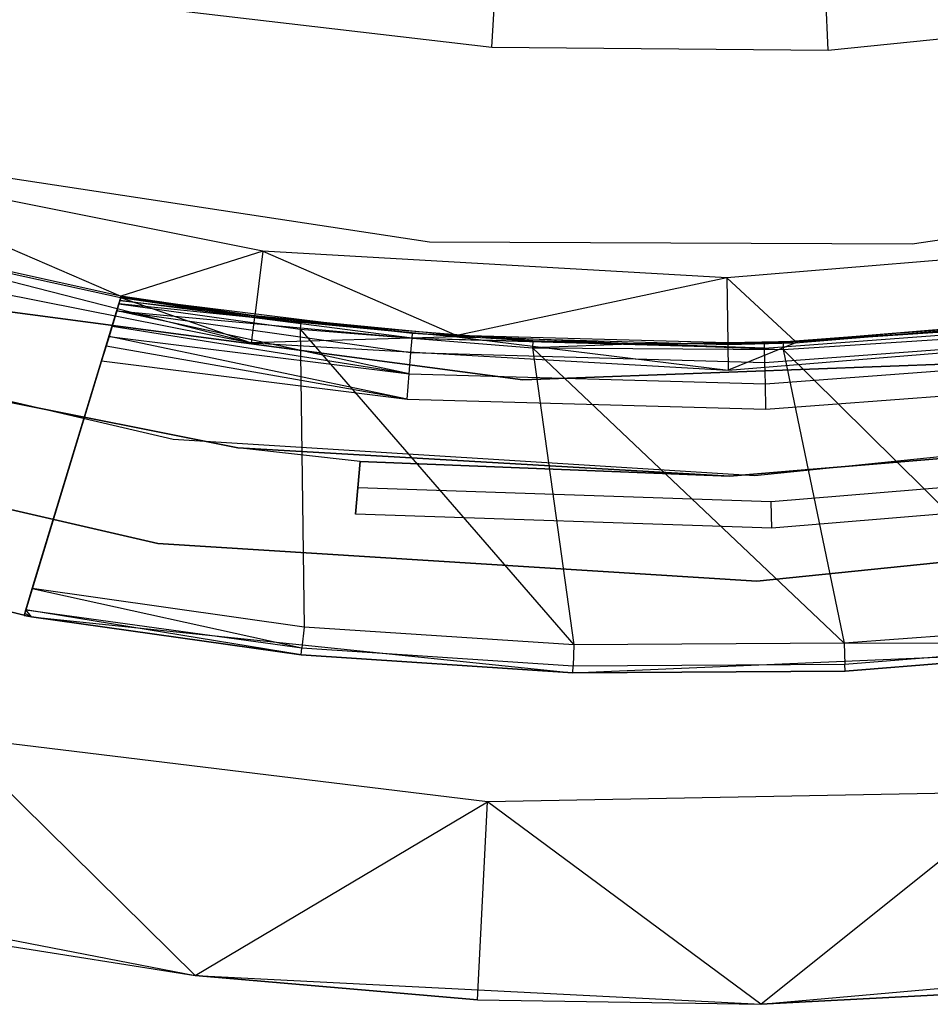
# Model space of a CAD drawing. Extents: x -3.43 to 3.43, y -2.81 to 3.33.
# Tile 17 of 36: x -0.5 to 0.19, y -2.81 to -2.07. Entities that reach past the tile are written whole.
import ezdxf

# ---------------------------------------------------------------- set-up
doc = ezdxf.new("R2010")
doc.units = 0
doc.header["$LTSCALE"] = 2.54
doc.layers.get('0').update_dxf_attribs({"color": 13, "linetype": 'CONTINUOUS'})

# ---------------------------------------------------------------- blocks, each defined once
blk = doc.blocks.new('MSR-DOWNLIGHT_PM_STL_4')
at = {"color": 0}
for p, q in [((-0.11941, -2.21395, 3.615), (-0.10805, -2.03142, 3.99011)), ((-0.11941, -2.21395, 3.615), (-0.10805, -2.03142, 3.99011)), ((0.13503, -2.21599, 3.615), (0.12659, -2.0333, 3.99011)), ((0.13503, -2.21599, 3.615), (0.12659, -2.0333, 3.99011)), ((-0.37214, -2.18442, 3.615), (-0.11941, -2.21395, 3.615)), ((-0.37214, -2.18442, 3.615), (-0.11941, -2.21395, 3.615)), ((0.13503, -2.21599, 3.615), (0.38821, -2.1905, 3.615)), ((0.13503, -2.21599, 3.615), (0.38821, -2.1905, 3.615)), ((-0.11941, -2.21395, 3.615), (0.13503, -2.21599, 3.615)), ((-0.11941, -2.21395, 3.615), (0.13503, -2.21599, 3.615)), ((-0.29251, -2.36821, 2.605), (-0.63729, -2.29947, 2.605)), ((-0.63729, -2.29947, 2.605), (-0.40014, -2.40214, 1.12476)), ((-0.63729, -2.29947, 2.605), (-0.40014, -2.40214, 1.12476)), ((-0.29251, -2.36821, 2.605), (-0.63729, -2.29947, 2.605)), ((-0.52729, -2.30637, 3.615), (-0.16643, -2.36103, 3.615)), ((-0.52729, -2.30637, 3.345), (-0.16643, -2.36103, 3.345)), ((-0.52729, -2.30637, 3.615), (-0.16643, -2.36103, 3.615)), ((-0.52729, -2.30637, 3.345), (-0.16643, -2.36103, 3.345)), ((0.19855, -2.36257, 3.615), (0.55985, -2.31095, 3.615)), ((0.19855, -2.36257, 3.345), (0.55985, -2.31095, 3.345)), ((0.19855, -2.36257, 3.615), (0.55985, -2.31095, 3.615)), ((0.19855, -2.36257, 3.345), (0.55985, -2.31095, 3.345)), ((-0.65057, -2.34809, 1.08483), (-0.30137, -2.43764, 0.105)), ((-0.65057, -2.34809, 1.08483), (-0.30137, -2.43764, 0.105)), ((-0.65057, -2.34809, 1.08483), (-0.40032, -2.40319, 1.08483)), ((-0.65057, -2.34809, 1.08483), (-0.40032, -2.40319, 1.08483)), ((-0.40014, -2.40214, 1.12476), (-0.65029, -2.34706, 1.12476)), ((-0.40014, -2.40214, 1.12476), (-0.65029, -2.34706, 1.12476)), ((-0.16643, -2.36103, 3.615), (0.19855, -2.36257, 3.615)), ((-0.16643, -2.36103, 3.345), (-0.16643, -2.36103, 3.615)), ((-0.16643, -2.36103, 3.345), (0.19855, -2.36257, 3.345)), ((-0.16643, -2.36103, 3.615), (0.19855, -2.36257, 3.615)), ((-0.16643, -2.36103, 3.345), (-0.16643, -2.36103, 3.615)), ((-0.16643, -2.36103, 3.345), (0.19855, -2.36257, 3.345)), ((0.40887, -2.35932, 2.605), (0.05849, -2.38829, 2.605)), ((0.40887, -2.35932, 2.605), (0.05849, -2.38829, 2.605)), ((-0.65573, -2.367, 0.105), (-0.30137, -2.43764, 0.105)), ((-0.65573, -2.367, 0.105), (-0.30137, -2.43764, 0.105)), ((-0.29251, -2.36821, 2.605), (-0.40014, -2.40214, 1.12476)), ((-0.29251, -2.36821, 2.605), (-0.40014, -2.40214, 1.12476)), ((-0.29251, -2.36821, 2.605), (-0.29875, -2.41715, 1.12476)), ((-0.29251, -2.36821, 2.605), (-0.29875, -2.41715, 1.12476)), ((0.05849, -2.38829, 2.605), (-0.29251, -2.36821, 2.605)), ((-0.29251, -2.36821, 2.605), (-0.14575, -2.43204, 1.12476)), ((-0.29251, -2.36821, 2.605), (-0.14575, -2.43204, 1.12476)), ((0.05849, -2.38829, 2.605), (-0.29251, -2.36821, 2.605)), ((0.19855, -2.36257, 3.345), (0.19855, -2.36257, 3.615)), ((0.19855, -2.36257, 3.345), (0.19855, -2.36257, 3.615)), ((0.05849, -2.38829, 2.605), (-0.14575, -2.43204, 1.12476)), ((0.05849, -2.38829, 2.605), (-0.14575, -2.43204, 1.12476)), ((0.05849, -2.38829, 2.605), (0.05912, -2.43762, 1.12476)), ((0.05849, -2.38829, 2.605), (0.05912, -2.43762, 1.12476)), ((0.05849, -2.38829, 2.605), (0.11035, -2.43646, 1.12476)), ((0.05849, -2.38829, 2.605), (0.11035, -2.43646, 1.12476)), ((-0.40071, -2.40554, 3.47143), (-0.40669, -2.42521, 3.49719)), ((-0.40071, -2.40554, 3.47143), (-0.40306, -2.41327, 3.48603)), ((-0.40144, -2.40795, 3.39444), (-0.40002, -2.40326, 3.41036)), ((-0.40144, -2.40795, 3.39444), (-0.40002, -2.40326, 3.41036)), ((-0.39989, -2.40286, 3.455), (-0.40071, -2.40554, 3.47143)), ((-0.39989, -2.40286, 3.455), (-0.40071, -2.40554, 3.47143)), ((-0.17974, -2.43401, 3.47413), (-0.40071, -2.40554, 3.47143)), ((-0.40071, -2.40554, 3.47143), (-0.17944, -2.43022, 3.455)), ((-0.40071, -2.40554, 3.47143), (-0.17944, -2.43022, 3.455)), ((-0.17974, -2.43401, 3.47413), (-0.40071, -2.40554, 3.47143)), ((-0.40032, -2.40319, 1.08483), (-0.40014, -2.40214, 1.12476)), ((-0.40032, -2.40319, 1.08483), (-0.40014, -2.40214, 1.12476)), ((-0.40032, -2.40319, 1.08483), (-0.30137, -2.43764, 0.105)), ((-0.40032, -2.40319, 1.08483), (-0.29889, -2.4182, 1.08483)), ((-0.40032, -2.40319, 1.08483), (-0.30137, -2.43764, 0.105)), ((-0.40032, -2.40319, 1.08483), (-0.29889, -2.4182, 1.08483)), ((-0.29875, -2.41715, 1.12476), (-0.40014, -2.40214, 1.12476)), ((-0.29875, -2.41715, 1.12476), (-0.40014, -2.40214, 1.12476)), ((-0.40002, -2.40326, 3.41036), (-0.39989, -2.40286, 3.4168)), ((-0.40002, -2.40326, 3.41036), (-0.39989, -2.40286, 3.4168)), ((-0.2638, -2.42203, 3.4168), (-0.40002, -2.40326, 3.41036)), ((-0.2638, -2.42203, 3.4168), (-0.40002, -2.40326, 3.41036)), ((-0.39989, -2.40286, 3.4168), (-0.39989, -2.40286, 3.455)), ((-0.39989, -2.40286, 3.455), (-0.2638, -2.42203, 3.4168)), ((-0.2638, -2.42203, 3.4168), (-0.39989, -2.40286, 3.4168)), ((-0.39989, -2.40286, 3.455), (-0.2638, -2.42203, 3.4168)), ((-0.39989, -2.40286, 3.455), (-0.17944, -2.43022, 3.455)), ((-0.2638, -2.42203, 3.4168), (-0.39989, -2.40286, 3.4168)), ((-0.39989, -2.40286, 3.455), (-0.17944, -2.43022, 3.455)), ((-0.39989, -2.40286, 3.4168), (-0.39989, -2.40286, 3.455)), ((-0.79007, -2.41053, 0.105), (-0.36052, -2.51028, 0.105)), ((-0.79007, -2.41053, 0.105), (-0.36052, -2.51028, 0.105)), ((-0.79007, -2.41053, 2.605), (-0.36052, -2.51028, 2.605)), ((-0.79007, -2.41053, 2.605), (-0.36052, -2.51028, 2.605)), ((-0.5332, -2.40752, 8.605), (-0.09605, -2.4656, 8.605)), ((-0.09605, -2.4656, 2.605), (-0.5332, -2.40752, 2.605)), ((-0.5332, -2.40752, 8.605), (-0.09605, -2.4656, 8.605)), ((-0.09605, -2.4656, 2.605), (-0.5332, -2.40752, 2.605)), ((-0.46705, -2.6235, 2.94723), (-0.40144, -2.40795, 3.39444)), ((-0.46705, -2.6235, 2.94723), (-0.40144, -2.40795, 3.39444)), ((-0.40306, -2.41327, 3.48603), (-0.40669, -2.42521, 3.49719)), ((-0.18191, -2.46099, 3.50119), (-0.40306, -2.41327, 3.48603)), ((-0.40306, -2.41327, 3.48603), (-0.17974, -2.43401, 3.47413)), ((-0.40306, -2.41327, 3.48603), (-0.18061, -2.44482, 3.49036)), ((-0.40306, -2.41327, 3.48603), (-0.17974, -2.43401, 3.47413)), ((-0.18191, -2.46099, 3.50119), (-0.40306, -2.41327, 3.48603)), ((-0.40306, -2.41327, 3.48603), (-0.18061, -2.44482, 3.49036)), ((-0.40144, -2.40795, 3.39444), (-0.2644, -2.42728, 3.39444)), ((-0.2638, -2.42203, 3.4168), (-0.40144, -2.40795, 3.39444)), ((-0.2638, -2.42203, 3.4168), (-0.40144, -2.40795, 3.39444)), ((-0.40144, -2.40795, 3.39444), (-0.2644, -2.42728, 3.39444)), ((-0.29889, -2.4182, 1.08483), (-0.30137, -2.43764, 0.105)), ((-0.29889, -2.4182, 1.08483), (-0.30137, -2.43764, 0.105)), ((-0.29889, -2.4182, 1.08483), (-0.29875, -2.41715, 1.12476)), ((-0.29889, -2.4182, 1.08483), (-0.29875, -2.41715, 1.12476)), ((-0.29889, -2.4182, 1.08483), (-0.14582, -2.4331, 1.08483)), ((-0.29889, -2.4182, 1.08483), (-0.14582, -2.4331, 1.08483)), ((-0.14575, -2.43204, 1.12476), (-0.29875, -2.41715, 1.12476)), ((-0.14575, -2.43204, 1.12476), (-0.29875, -2.41715, 1.12476)), ((0.08682, -2.43778, 3.455), (0.35243, -2.41775, 3.455)), ((0.08682, -2.43778, 3.455), (0.35243, -2.41775, 3.455)), ((0.36562, -2.41536, 1.12476), (0.11035, -2.43646, 1.12476)), ((0.36562, -2.41536, 1.12476), (0.11035, -2.43646, 1.12476)), ((0.11039, -2.43752, 1.08483), (0.36577, -2.41641, 1.08483)), ((0.11039, -2.43752, 1.08483), (0.36577, -2.41641, 1.08483)), ((-0.40669, -2.42521, 3.49719), (-0.40896, -2.43263, 3.5012)), ((-0.40669, -2.42521, 3.49719), (-0.40896, -2.43263, 3.5012)), ((-0.18191, -2.46099, 3.50119), (-0.40669, -2.42521, 3.49719)), ((-0.18191, -2.46099, 3.50119), (-0.40669, -2.42521, 3.49719)), ((-0.2638, -2.42203, 3.4168), (-0.2644, -2.42728, 3.39444)), ((-0.2638, -2.42203, 3.4168), (-0.2644, -2.42728, 3.39444)), ((-0.2644, -2.42728, 3.39444), (-0.26138, -2.65252, 2.94723)), ((-0.2644, -2.42728, 3.39444), (-0.26138, -2.65252, 2.94723)), ((-0.2644, -2.42728, 3.39444), (-0.05739, -2.66612, 2.94723)), ((-0.2644, -2.42728, 3.39444), (-0.05739, -2.66612, 2.94723)), ((-0.2644, -2.42728, 3.39444), (-0.08864, -2.44119, 3.39444)), ((-0.2644, -2.42728, 3.39444), (-0.08864, -2.44119, 3.39444)), ((-0.17944, -2.43022, 3.455), (-0.2638, -2.42203, 3.4168)), ((-0.17944, -2.43022, 3.455), (-0.2638, -2.42203, 3.4168)), ((-0.0884, -2.43592, 3.4168), (-0.2638, -2.42203, 3.4168)), ((-0.0884, -2.43592, 3.4168), (-0.2638, -2.42203, 3.4168)), ((0.2899, -2.42496, 3.4168), (0.08682, -2.43778, 3.455)), ((0.2899, -2.42496, 3.4168), (0.08682, -2.43778, 3.455)), ((0.08691, -2.44159, 3.47413), (0.35292, -2.42152, 3.47413)), ((0.08691, -2.44159, 3.47413), (0.35292, -2.42152, 3.47413)), ((0.2899, -2.42496, 3.4168), (0.10095, -2.43741, 3.4168)), ((0.2899, -2.42496, 3.4168), (0.10095, -2.43741, 3.4168)), ((-0.40896, -2.43263, 3.5012), (-0.41123, -2.44011, 3.50369)), ((-0.40896, -2.43263, 3.5012), (-0.41123, -2.44011, 3.50369)), ((-0.40896, -2.43263, 3.5012), (-0.18191, -2.46099, 3.50119)), ((-0.18344, -2.48006, 3.505), (-0.40896, -2.43263, 3.5012)), ((-0.18344, -2.48006, 3.505), (-0.40896, -2.43263, 3.5012)), ((-0.40896, -2.43263, 3.5012), (-0.18191, -2.46099, 3.50119)), ((-0.14582, -2.4331, 1.08483), (-0.30137, -2.43764, 0.105)), ((-0.14582, -2.4331, 1.08483), (-0.30137, -2.43764, 0.105)), ((-0.18061, -2.44482, 3.49036), (-0.17974, -2.43401, 3.47413)), ((-0.18061, -2.44482, 3.49036), (-0.17974, -2.43401, 3.47413)), ((-0.17974, -2.43401, 3.47413), (-0.17944, -2.43022, 3.455)), ((-0.17974, -2.43401, 3.47413), (-0.17944, -2.43022, 3.455)), ((-0.17974, -2.43401, 3.47413), (-0.00772, -2.43826, 3.455)), ((-0.17974, -2.43401, 3.47413), (-0.00772, -2.43826, 3.455)), ((-0.17974, -2.43401, 3.47413), (0.08691, -2.44159, 3.47413)), ((-0.17974, -2.43401, 3.47413), (0.08691, -2.44159, 3.47413)), ((-0.17944, -2.43022, 3.455), (-0.0884, -2.43592, 3.4168)), ((-0.17944, -2.43022, 3.455), (-0.0884, -2.43592, 3.4168)), ((-0.17944, -2.43022, 3.455), (-0.00772, -2.43826, 3.455)), ((-0.17944, -2.43022, 3.455), (-0.00772, -2.43826, 3.455)), ((-0.14582, -2.4331, 1.08483), (-0.14575, -2.43204, 1.12476)), ((-0.14582, -2.4331, 1.08483), (-0.14575, -2.43204, 1.12476)), ((-0.14582, -2.4331, 1.08483), (0.05938, -2.45828, 0.105)), ((-0.14582, -2.4331, 1.08483), (0.05913, -2.43868, 1.08483)), ((-0.14582, -2.4331, 1.08483), (0.05938, -2.45828, 0.105)), ((-0.14582, -2.4331, 1.08483), (0.05913, -2.43868, 1.08483)), ((0.05912, -2.43762, 1.12476), (-0.14575, -2.43204, 1.12476)), ((0.05912, -2.43762, 1.12476), (-0.14575, -2.43204, 1.12476)), ((0.05938, -2.45828, 0.105), (0.41949, -2.42851, 0.105)), ((0.05938, -2.45828, 0.105), (0.41949, -2.42851, 0.105)), ((0.08717, -2.45242, 3.49036), (0.35429, -2.43227, 3.49036)), ((0.08717, -2.45242, 3.49036), (0.35429, -2.43227, 3.49036)), ((0.10111, -2.44269, 3.39444), (0.29044, -2.43021, 3.39444)), ((0.10111, -2.44269, 3.39444), (0.29044, -2.43021, 3.39444)), ((-0.41123, -2.44011, 3.50369), (-0.41457, -2.45108, 3.505)), ((-0.41123, -2.44011, 3.50369), (-0.41457, -2.45108, 3.505)), ((-0.18344, -2.48006, 3.505), (-0.41123, -2.44011, 3.50369)), ((-0.18344, -2.48006, 3.505), (-0.41123, -2.44011, 3.50369)), ((-0.30137, -2.43764, 0.105), (0.05938, -2.45828, 0.105)), ((-0.30137, -2.43764, 0.105), (0.05938, -2.45828, 0.105)), ((-0.0884, -2.43592, 3.4168), (-0.08864, -2.44119, 3.39444)), ((-0.0884, -2.43592, 3.4168), (-0.08864, -2.44119, 3.39444)), ((-0.00772, -2.43826, 3.4168), (-0.08864, -2.44119, 3.39444)), ((-0.00772, -2.43826, 3.4168), (-0.08864, -2.44119, 3.39444)), ((-0.08864, -2.44119, 3.39444), (-0.05739, -2.66612, 2.94723)), ((-0.08864, -2.44119, 3.39444), (-0.05739, -2.66612, 2.94723)), ((-0.08864, -2.44119, 3.39444), (0.14705, -2.66478, 2.94723)), ((-0.08864, -2.44119, 3.39444), (0.14705, -2.66478, 2.94723)), ((-0.08864, -2.44119, 3.39444), (0.10111, -2.44269, 3.39444)), ((-0.08864, -2.44119, 3.39444), (0.10111, -2.44269, 3.39444)), ((-0.00772, -2.43826, 3.455), (-0.0884, -2.43592, 3.4168)), ((-0.00772, -2.43826, 3.455), (-0.0884, -2.43592, 3.4168)), ((-0.00772, -2.43826, 3.4168), (-0.0884, -2.43592, 3.4168)), ((-0.00772, -2.43826, 3.4168), (-0.0884, -2.43592, 3.4168)), ((0.10095, -2.43741, 3.4168), (-0.00772, -2.43826, 3.455)), ((0.10095, -2.43741, 3.4168), (-0.00772, -2.43826, 3.455)), ((0.10095, -2.43741, 3.4168), (-0.00772, -2.43826, 3.4168)), ((0.10095, -2.43741, 3.4168), (-0.00772, -2.43826, 3.4168)), ((-0.00772, -2.43826, 3.455), (0.08682, -2.43778, 3.455)), ((-0.00772, -2.43826, 3.455), (0.08682, -2.43778, 3.455)), ((-0.00772, -2.43826, 3.455), (-0.00772, -2.43826, 3.4168)), ((-0.00772, -2.43826, 3.455), (-0.00772, -2.43826, 3.4168)), ((-0.00772, -2.43826, 3.4168), (0.10111, -2.44269, 3.39444)), ((-0.00772, -2.43826, 3.4168), (0.10111, -2.44269, 3.39444)), ((0.08691, -2.44159, 3.47413), (-0.00772, -2.43826, 3.455)), ((0.08691, -2.44159, 3.47413), (-0.00772, -2.43826, 3.455)), ((0.11035, -2.43646, 1.12476), (0.05912, -2.43762, 1.12476)), ((0.11035, -2.43646, 1.12476), (0.05912, -2.43762, 1.12476)), ((0.05913, -2.43868, 1.08483), (0.05912, -2.43762, 1.12476)), ((0.05913, -2.43868, 1.08483), (0.05912, -2.43762, 1.12476)), ((0.05913, -2.43868, 1.08483), (0.11039, -2.43752, 1.08483)), ((0.05913, -2.43868, 1.08483), (0.11039, -2.43752, 1.08483)), ((0.05913, -2.43868, 1.08483), (0.05938, -2.45828, 0.105)), ((0.05913, -2.43868, 1.08483), (0.05938, -2.45828, 0.105)), ((0.11039, -2.43752, 1.08483), (0.05938, -2.45828, 0.105)), ((0.11039, -2.43752, 1.08483), (0.05938, -2.45828, 0.105)), ((0.10095, -2.43741, 3.4168), (0.08682, -2.43778, 3.455)), ((0.10095, -2.43741, 3.4168), (0.08682, -2.43778, 3.455)), ((0.08691, -2.44159, 3.47413), (0.08682, -2.43778, 3.455)), ((0.08691, -2.44159, 3.47413), (0.08682, -2.43778, 3.455)), ((0.08717, -2.45242, 3.49036), (0.08691, -2.44159, 3.47413)), ((0.08717, -2.45242, 3.49036), (0.08691, -2.44159, 3.47413)), ((0.10095, -2.43741, 3.4168), (0.10111, -2.44269, 3.39444)), ((0.10095, -2.43741, 3.4168), (0.10111, -2.44269, 3.39444)), ((0.10111, -2.44269, 3.39444), (0.14705, -2.66478, 2.94723)), ((0.10111, -2.44269, 3.39444), (0.14705, -2.66478, 2.94723)), ((0.10111, -2.44269, 3.39444), (0.31336, -2.65264, 2.94723)), ((0.10111, -2.44269, 3.39444), (0.31336, -2.65264, 2.94723)), ((0.11039, -2.43752, 1.08483), (0.11035, -2.43646, 1.12476)), ((0.11039, -2.43752, 1.08483), (0.11035, -2.43646, 1.12476)), ((-0.3115, -2.517, 2.605), (-0.67681, -2.44417, 2.605)), ((-0.67681, -2.44417, 0.105), (-0.3115, -2.517, 0.105)), ((-0.3115, -2.517, 2.605), (-0.67681, -2.44417, 2.605)), ((-0.67681, -2.44417, 0.105), (-0.3115, -2.517, 0.105)), ((-0.18191, -2.46099, 3.50119), (-0.18061, -2.44482, 3.49036)), ((-0.18191, -2.46099, 3.50119), (-0.18061, -2.44482, 3.49036)), ((-0.18061, -2.44482, 3.49036), (0.08717, -2.45242, 3.49036)), ((-0.18061, -2.44482, 3.49036), (0.08717, -2.45242, 3.49036)), ((-0.09605, -2.4656, 8.605), (0.34463, -2.44896, 8.605)), ((0.34463, -2.44896, 2.605), (-0.09605, -2.4656, 2.605)), ((-0.09605, -2.4656, 8.605), (0.34463, -2.44896, 8.605)), ((0.34463, -2.44896, 2.605), (-0.09605, -2.4656, 2.605)), ((0.08755, -2.46864, 3.50119), (0.35635, -2.44836, 3.50119)), ((0.08755, -2.46864, 3.50119), (0.35635, -2.44836, 3.50119)), ((-0.41457, -2.45108, 3.505), (-0.47324, -2.64384, 3.505)), ((-0.41457, -2.45108, 3.505), (-0.47324, -2.64384, 3.505)), ((-0.41457, -2.45108, 3.505), (-0.18344, -2.48006, 3.505)), ((-0.41457, -2.45108, 3.505), (-0.18344, -2.48006, 3.505)), ((0.08755, -2.46864, 3.50119), (0.08717, -2.45242, 3.49036)), ((0.08755, -2.46864, 3.50119), (0.08717, -2.45242, 3.49036)), ((-0.18344, -2.48006, 3.505), (-0.18191, -2.46099, 3.50119)), ((-0.18344, -2.48006, 3.505), (-0.18191, -2.46099, 3.50119)), ((-0.18191, -2.46099, 3.50119), (0.08755, -2.46864, 3.50119)), ((-0.18191, -2.46099, 3.50119), (0.08755, -2.46864, 3.50119)), ((-0.09605, -2.4656, 8.605), (-0.09605, -2.4656, 2.605)), ((-0.09605, -2.4656, 8.605), (-0.09605, -2.4656, 2.605)), ((0.08799, -2.48777, 3.505), (0.08755, -2.46864, 3.50119)), ((0.08799, -2.48777, 3.505), (0.08755, -2.46864, 3.50119)), ((0.08799, -2.48777, 3.505), (0.35877, -2.46734, 3.505)), ((0.08799, -2.48777, 3.505), (0.35877, -2.46734, 3.505)), ((-0.18344, -2.48006, 3.505), (0.08799, -2.48777, 3.505)), ((-0.18344, -2.48006, 3.505), (0.08799, -2.48777, 3.505)), ((-0.81454, -2.4867, 8.605), (-0.37212, -2.58943, 8.605)), ((-0.37212, -2.58943, 0.105), (-0.81454, -2.4867, 0.105)), ((-0.81454, -2.4867, 8.605), (-0.37212, -2.58943, 8.605)), ((-0.37212, -2.58943, 0.105), (-0.81454, -2.4867, 0.105)), ((0.07958, -2.53796, 0.105), (0.51824, -2.49283, 0.105)), ((0.07958, -2.53796, 0.105), (0.51824, -2.49283, 0.105)), ((0.07958, -2.53796, 2.605), (0.51824, -2.49283, 2.605)), ((0.07958, -2.53796, 2.605), (0.51824, -2.49283, 2.605)), ((-0.36052, -2.51028, 0.105), (0.07958, -2.53796, 0.105)), ((-0.36052, -2.51028, 0.105), (0.07958, -2.53796, 0.105)), ((-0.36052, -2.51028, 0.105), (-0.36052, -2.51028, 2.605)), ((-0.36052, -2.51028, 2.605), (0.07958, -2.53796, 2.605)), ((-0.36052, -2.51028, 0.105), (-0.36052, -2.51028, 2.605)), ((-0.36052, -2.51028, 2.605), (0.07958, -2.53796, 2.605)), ((0.06039, -2.53828, 0.105), (0.43163, -2.50759, 0.105)), ((0.43163, -2.50759, 2.335), (0.06039, -2.53828, 2.335)), ((0.43163, -2.50759, 2.605), (0.06039, -2.53828, 2.605)), ((0.06039, -2.53828, 2.405), (0.43163, -2.50759, 2.405)), ((0.43163, -2.50759, 2.605), (0.06039, -2.53828, 2.605)), ((0.06039, -2.53828, 0.105), (0.43163, -2.50759, 0.105)), ((0.43163, -2.50759, 2.335), (0.06039, -2.53828, 2.335)), ((0.06039, -2.53828, 2.405), (0.43163, -2.50759, 2.405)), ((-0.21886, -2.52719, 2.405), (-0.3115, -2.517, 2.605)), ((-0.3115, -2.517, 2.605), (-0.3115, -2.517, 0.105)), ((-0.21886, -2.52719, 2.335), (-0.3115, -2.517, 0.105)), ((-0.21886, -2.52719, 2.335), (-0.3115, -2.517, 0.105)), ((-0.3115, -2.517, 0.105), (0.06039, -2.53828, 2.335)), ((-0.3115, -2.517, 0.105), (0.06039, -2.53828, 2.335)), ((-0.3115, -2.517, 0.105), (0.06039, -2.53828, 0.105)), ((-0.21886, -2.52719, 2.405), (-0.3115, -2.517, 2.605)), ((0.06039, -2.53828, 2.605), (-0.3115, -2.517, 2.605)), ((-0.3115, -2.517, 2.605), (-0.3115, -2.517, 0.105)), ((0.06039, -2.53828, 2.605), (-0.3115, -2.517, 2.605)), ((-0.3115, -2.517, 0.105), (0.06039, -2.53828, 0.105)), ((-0.2207, -2.5471, 2.335), (-0.21886, -2.52719, 2.335)), ((-0.21886, -2.52719, 2.405), (-0.2207, -2.5471, 2.405)), ((-0.21886, -2.52719, 2.405), (-0.2207, -2.5471, 2.405)), ((-0.2207, -2.5471, 2.335), (-0.21886, -2.52719, 2.335)), ((-0.21886, -2.52719, 2.335), (-0.21886, -2.52719, 2.405)), ((0.06039, -2.53828, 2.335), (-0.21886, -2.52719, 2.335)), ((-0.21886, -2.52719, 2.405), (0.06039, -2.53828, 2.605)), ((-0.21886, -2.52719, 2.405), (0.06039, -2.53828, 2.605)), ((-0.21886, -2.52719, 2.405), (0.06039, -2.53828, 2.405)), ((0.06039, -2.53828, 2.335), (-0.21886, -2.52719, 2.335)), ((-0.21886, -2.52719, 2.405), (0.06039, -2.53828, 2.405)), ((-0.21886, -2.52719, 2.335), (-0.21886, -2.52719, 2.405)), ((0.4037, -2.53192, 2.335), (0.09194, -2.5577, 2.335)), ((0.4037, -2.53192, 2.335), (0.09194, -2.5577, 2.335)), ((0.4037, -2.53192, 2.405), (0.09194, -2.5577, 2.405)), ((0.4037, -2.53192, 2.405), (0.09194, -2.5577, 2.405)), ((0.06039, -2.53828, 0.105), (0.06039, -2.53828, 2.335)), ((0.06039, -2.53828, 0.105), (0.06039, -2.53828, 2.335)), ((0.06039, -2.53828, 2.605), (0.06039, -2.53828, 2.405)), ((0.06039, -2.53828, 2.605), (0.06039, -2.53828, 2.405)), ((0.07958, -2.53796, 0.105), (0.07958, -2.53796, 2.605)), ((0.07958, -2.53796, 0.105), (0.07958, -2.53796, 2.605)), ((-0.47324, -2.64384, 3.505), (-0.86651, -2.54334, 3.505)), ((-0.86651, -2.54334, 0.105), (-0.46753, -2.64487, 0.105)), ((-0.86651, -2.54334, 0.105), (-0.46753, -2.64487, 0.105)), ((-0.47324, -2.64384, 3.505), (-0.86651, -2.54334, 3.505)), ((-0.22254, -2.56702, 2.355), (-0.2207, -2.5471, 2.335)), ((-0.2207, -2.5471, 2.405), (-0.22254, -2.56702, 2.385)), ((-0.2207, -2.5471, 2.405), (-0.22254, -2.56702, 2.385)), ((-0.22254, -2.56702, 2.355), (-0.2207, -2.5471, 2.335)), ((0.09194, -2.5577, 2.335), (-0.2207, -2.5471, 2.335)), ((0.09194, -2.5577, 2.335), (-0.2207, -2.5471, 2.335)), ((0.09194, -2.5577, 2.405), (-0.2207, -2.5471, 2.405)), ((0.09194, -2.5577, 2.405), (-0.2207, -2.5471, 2.405)), ((0.4065, -2.55173, 2.355), (0.09243, -2.57769, 2.355)), ((0.4065, -2.55173, 2.355), (0.09243, -2.57769, 2.355)), ((0.4065, -2.55173, 2.385), (0.09243, -2.57769, 2.385)), ((0.4065, -2.55173, 2.385), (0.09243, -2.57769, 2.385)), ((0.09243, -2.57769, 2.355), (0.09194, -2.5577, 2.335)), ((0.09243, -2.57769, 2.355), (0.09194, -2.5577, 2.335)), ((0.09243, -2.57769, 2.385), (0.09194, -2.5577, 2.405)), ((0.09243, -2.57769, 2.385), (0.09194, -2.5577, 2.405)), ((0.09243, -2.57769, 2.355), (-0.22254, -2.56702, 2.355)), ((0.09243, -2.57769, 2.355), (-0.22254, -2.56702, 2.355)), ((0.09243, -2.57769, 2.385), (-0.22254, -2.56702, 2.385)), ((-0.22254, -2.56702, 2.385), (-0.22254, -2.56702, 2.355)), ((0.09243, -2.57769, 2.385), (-0.22254, -2.56702, 2.385)), ((-0.22254, -2.56702, 2.385), (-0.22254, -2.56702, 2.355)), ((0.08117, -2.61795, 8.605), (0.53297, -2.57146, 8.605)), ((0.53297, -2.57146, 0.105), (0.08117, -2.61795, 0.105)), ((0.08117, -2.61795, 8.605), (0.53297, -2.57146, 8.605)), ((0.53297, -2.57146, 0.105), (0.08117, -2.61795, 0.105)), ((0.09243, -2.57769, 2.355), (0.09243, -2.57769, 2.385)), ((0.09243, -2.57769, 2.355), (0.09243, -2.57769, 2.385)), ((-0.37212, -2.58943, 8.605), (0.08117, -2.61795, 8.605)), ((0.08117, -2.61795, 0.105), (-0.37212, -2.58943, 0.105)), ((-0.37212, -2.58943, 8.605), (0.08117, -2.61795, 8.605)), ((-0.37212, -2.58943, 8.605), (-0.37212, -2.58943, 0.105)), ((0.08117, -2.61795, 0.105), (-0.37212, -2.58943, 0.105)), ((-0.37212, -2.58943, 8.605), (-0.37212, -2.58943, 0.105)), ((0.08117, -2.61795, 8.605), (0.08117, -2.61795, 0.105)), ((0.08117, -2.61795, 8.605), (0.08117, -2.61795, 0.105)), ((-0.47189, -2.63941, 2.90042), (-0.46705, -2.6235, 2.94723)), ((-0.47189, -2.63941, 2.90042), (-0.46705, -2.6235, 2.94723)), ((-0.26138, -2.65252, 2.94723), (-0.46705, -2.6235, 2.94723)), ((-0.46705, -2.6235, 2.94723), (-0.263, -2.6682, 2.90374)), ((-0.46705, -2.6235, 2.94723), (-0.263, -2.6682, 2.90374)), ((-0.26138, -2.65252, 2.94723), (-0.46705, -2.6235, 2.94723)), ((-0.47324, -2.64384, 2.85779), (-0.47276, -2.64226, 2.88341)), ((-0.47324, -2.64384, 2.85779), (-0.47276, -2.64226, 2.88341)), ((-0.46753, -2.64487, 2.85779), (-0.47324, -2.64384, 2.85779)), ((-0.47324, -2.64384, 2.85779), (-0.46753, -2.64487, 0.105)), ((-0.46753, -2.64487, 2.85779), (-0.47324, -2.64384, 2.85779)), ((-0.47324, -2.64384, 3.505), (-0.47324, -2.64384, 2.85779)), ((-0.47324, -2.64384, 2.85779), (-0.46753, -2.64487, 0.105)), ((-0.47324, -2.64384, 3.505), (-0.47324, -2.64384, 2.85779)), ((-0.47276, -2.64226, 2.88341), (-0.47189, -2.63941, 2.90042)), ((-0.46753, -2.64487, 2.85779), (-0.47276, -2.64226, 2.88341)), ((-0.26355, -2.67353, 2.85779), (-0.47189, -2.63941, 2.90042)), ((-0.47189, -2.63941, 2.90042), (-0.263, -2.6682, 2.90374)), ((-0.26355, -2.67353, 2.85779), (-0.47189, -2.63941, 2.90042)), ((-0.46753, -2.64487, 2.85779), (-0.47189, -2.63941, 2.90042)), ((-0.47189, -2.63941, 2.90042), (-0.263, -2.6682, 2.90374)), ((-0.26355, -2.67353, 2.85779), (-0.46753, -2.64487, 2.85779)), ((-0.46753, -2.64487, 0.105), (-0.05802, -2.68722, 0.105)), ((-0.46753, -2.64487, 0.105), (-0.26355, -2.67353, 2.85779)), ((-0.46753, -2.64487, 0.105), (-0.05802, -2.68722, 0.105)), ((-0.46753, -2.64487, 2.85779), (-0.46753, -2.64487, 0.105)), ((-0.46753, -2.64487, 2.85779), (-0.46753, -2.64487, 0.105)), ((-0.26355, -2.67353, 2.85779), (-0.46753, -2.64487, 2.85779)), ((-0.46753, -2.64487, 0.105), (-0.26355, -2.67353, 2.85779)), ((-0.26138, -2.65252, 2.94723), (-0.263, -2.6682, 2.90374)), ((-0.26138, -2.65252, 2.94723), (-0.263, -2.6682, 2.90374)), ((-0.05739, -2.66612, 2.94723), (-0.26138, -2.65252, 2.94723)), ((-0.05739, -2.66612, 2.94723), (-0.26138, -2.65252, 2.94723)), ((0.31336, -2.65264, 2.94723), (0.14705, -2.66478, 2.94723)), ((0.31336, -2.65264, 2.94723), (0.14705, -2.66478, 2.94723)), ((-0.05739, -2.66612, 2.94723), (-0.05786, -2.68187, 2.90374)), ((-0.05739, -2.66612, 2.94723), (-0.05786, -2.68187, 2.90374)), ((0.14705, -2.66478, 2.94723), (-0.05739, -2.66612, 2.94723)), ((0.14705, -2.66478, 2.94723), (-0.05739, -2.66612, 2.94723)), ((0.14705, -2.66478, 2.94723), (0.35267, -2.66419, 2.90374)), ((0.14705, -2.66478, 2.94723), (0.35267, -2.66419, 2.90374)), ((0.14705, -2.66478, 2.94723), (0.14773, -2.68053, 2.90374)), ((0.14705, -2.66478, 2.94723), (0.14773, -2.68053, 2.90374)), ((0.14773, -2.68053, 2.90374), (0.35267, -2.66419, 2.90374)), ((0.14773, -2.68053, 2.90374), (0.35267, -2.66419, 2.90374)), ((-0.26355, -2.67353, 2.85779), (-0.263, -2.6682, 2.90374)), ((-0.26355, -2.67353, 2.85779), (-0.263, -2.6682, 2.90374)), ((-0.05802, -2.68722, 2.85779), (-0.26355, -2.67353, 2.85779)), ((-0.26355, -2.67353, 2.85779), (-0.05802, -2.68722, 0.105)), ((-0.26355, -2.67353, 2.85779), (-0.05802, -2.68722, 0.105)), ((-0.05802, -2.68722, 2.85779), (-0.26355, -2.67353, 2.85779)), ((-0.263, -2.6682, 2.90374), (-0.05786, -2.68187, 2.90374)), ((-0.263, -2.6682, 2.90374), (-0.05786, -2.68187, 2.90374)), ((-0.05802, -2.68722, 0.105), (0.35329, -2.6695, 0.105)), ((-0.05802, -2.68722, 0.105), (0.35329, -2.6695, 0.105)), ((0.35329, -2.6695, 2.85779), (0.14796, -2.68588, 2.85779)), ((0.14796, -2.68588, 2.85779), (0.35329, -2.6695, 0.105)), ((0.14796, -2.68588, 2.85779), (0.35329, -2.6695, 0.105)), ((0.35329, -2.6695, 2.85779), (0.14796, -2.68588, 2.85779)), ((-0.05786, -2.68187, 2.90374), (0.14773, -2.68053, 2.90374)), ((-0.05786, -2.68187, 2.90374), (0.14773, -2.68053, 2.90374)), ((0.14796, -2.68588, 2.85779), (0.14773, -2.68053, 2.90374)), ((0.14796, -2.68588, 2.85779), (0.14773, -2.68053, 2.90374)), ((-0.05802, -2.68722, 2.85779), (-0.05786, -2.68187, 2.90374)), ((-0.05802, -2.68722, 2.85779), (-0.05786, -2.68187, 2.90374)), ((0.14796, -2.68588, 2.85779), (-0.05802, -2.68722, 2.85779)), ((-0.05802, -2.68722, 0.105), (0.14796, -2.68588, 2.85779)), ((0.14796, -2.68588, 2.85779), (-0.05802, -2.68722, 2.85779)), ((-0.05802, -2.68722, 0.105), (0.14796, -2.68588, 2.85779)), ((-0.05802, -2.68722, 2.85779), (-0.05802, -2.68722, 0.105)), ((-0.05802, -2.68722, 2.85779), (-0.05802, -2.68722, 0.105)), ((-0.1226, -2.78468, 0.105), (-0.527, -2.73554, 0.105)), ((-0.34375, -2.91607, 0.255), (-0.527, -2.73554, 0.105)), ((-0.1226, -2.78468, 0.105), (-0.527, -2.73554, 0.105)), ((-0.34375, -2.91607, 0.255), (-0.527, -2.73554, 0.105)), ((0.28471, -2.77706, 0.105), (-0.1226, -2.78468, 0.105)), ((0.28471, -2.77706, 0.105), (-0.1226, -2.78468, 0.105)), ((0.08399, -2.93795, 0.255), (0.28471, -2.77706, 0.105)), ((0.08399, -2.93795, 0.255), (0.28471, -2.77706, 0.105)), ((-0.34375, -2.91607, 0.255), (-0.1226, -2.78468, 0.105)), ((-0.34375, -2.91607, 0.255), (-0.1226, -2.78468, 0.105)), ((-0.13026, -2.93448, 0.255), (-0.1226, -2.78468, 0.105)), ((-0.13026, -2.93448, 0.255), (-0.1226, -2.78468, 0.105)), ((0.08399, -2.93795, 0.255), (-0.1226, -2.78468, 0.105)), ((0.08399, -2.93795, 0.255), (-0.1226, -2.78468, 0.105)), ((-0.76429, -2.83487, 3.505), (-0.34375, -2.91607, 3.505)), ((-0.76429, -2.83487, 3.505), (-0.34375, -2.91607, 3.505)), ((-0.55544, -2.88282, 0.255), (-0.34375, -2.91607, 3.505)), ((-0.55544, -2.88282, 0.255), (-0.34375, -2.91607, 0.255)), ((-0.55544, -2.88282, 0.255), (-0.34375, -2.91607, 3.505)), ((-0.55544, -2.88282, 0.255), (-0.34375, -2.91607, 0.255)), ((0.08399, -2.93795, 3.505), (0.51062, -2.90009, 3.505)), ((0.08399, -2.93795, 3.505), (0.51062, -2.90009, 3.505)), ((-0.34375, -2.91607, 3.505), (0.08399, -2.93795, 3.505)), ((-0.34375, -2.91607, 0.255), (-0.34375, -2.91607, 3.505)), ((-0.34375, -2.91607, 0.255), (-0.34375, -2.91607, 3.505)), ((-0.34375, -2.91607, 0.255), (-0.13026, -2.93448, 0.255)), ((-0.13026, -2.93448, 0.255), (-0.34375, -2.91607, 3.505)), ((-0.13026, -2.93448, 0.255), (-0.34375, -2.91607, 3.505)), ((-0.34375, -2.91607, 3.505), (0.08399, -2.93795, 3.505)), ((-0.34375, -2.91607, 0.255), (-0.13026, -2.93448, 0.255)), ((0.08399, -2.93795, 0.255), (0.29797, -2.92647, 0.255)), ((0.29797, -2.92647, 0.255), (0.08399, -2.93795, 3.505)), ((0.29797, -2.92647, 0.255), (0.08399, -2.93795, 3.505)), ((0.08399, -2.93795, 0.255), (0.29797, -2.92647, 0.255)), ((-0.13026, -2.93448, 0.255), (0.08399, -2.93795, 3.505)), ((-0.13026, -2.93448, 0.255), (0.08399, -2.93795, 0.255)), ((-0.13026, -2.93448, 0.255), (0.08399, -2.93795, 3.505)), ((-0.13026, -2.93448, 0.255), (0.08399, -2.93795, 0.255)), ((0.08399, -2.93795, 0.255), (0.08399, -2.93795, 3.505)), ((0.08399, -2.93795, 0.255), (0.08399, -2.93795, 3.505))]:
    blk.add_line(p, q, dxfattribs=at)

msp = doc.modelspace()

# ---------------------------------------------------------------- block references
at = {"color": 0}
msp.add_blockref('MSR-DOWNLIGHT_PM_STL_4', (-0.02658, 0.12697, -10.41735), dxfattribs=at)

doc.saveas('drawing.dxf')
